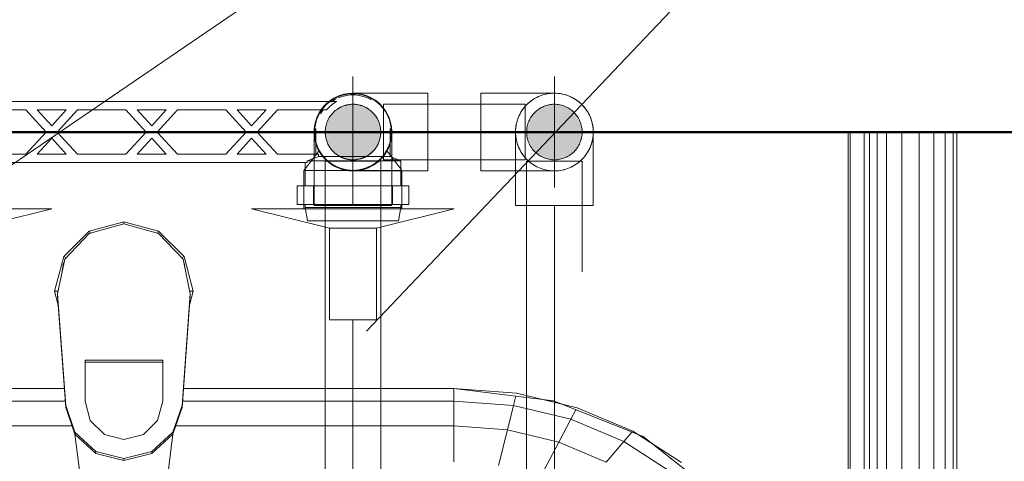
# Model space of a CAD drawing. Header units: millimetres. Extents: x -15837 to 20337, y 4737 to 43412.
# Tile 82 of 85: x 17056 to 17411, y 42457 to 42616. Entities that reach past the tile are written whole.
import ezdxf

# ---------------------------------------------------------------- set-up
doc = ezdxf.new("R2010")
doc.units = ezdxf.units.MM
for name, pattern in [('ADSK_Осевая', [700, 500, -100, 0, -100]), ('ADSK_Скрыто', [300, 150, -150]), ('ADSK_Штриховая_ш3 п1_5', [225, 150, -75])]:
    doc.linetypes.add(name, pattern=pattern)
for name, color, linetype, lineweight in [('A-DETL-____-HDLN', 90, 'ADSK_Скрыто', 9), ('A-DETL-____-MBND', 5, 'ADSK_Штриховая_ш3 п1_5', 20), ('A-WALL-____-MCUT', 113, 'Continuous', 50), ('A-WALL-____-OTLN', 113, 'Continuous', 20), ('M-EQPM-____-OTLN', 50, 'Continuous', 20), ('P-PIPE-____-CNTR', 3, 'ADSK_Осевая', 20), ('P-PIPE-____-IDEN', 2, 'Continuous', 20), ('P-PIPE-____-OTLN', 3, 'Continuous', 20)]:
    doc.layers.add(name, color=color, linetype=linetype, lineweight=lineweight)

# ---------------------------------------------------------------- blocks, each defined once
blk = doc.blocks.new('Прямая форма - 83 new-608910-В_Этаж 03_Водопровод')
at = {"layer": 'M-EQPM-____-OTLN', "color": 253}
for p, q in [((260.84, -183.27), (260.84, 0)), ((260.87, 0), (260.87, -183.24)), ((261.6, -183.27), (261.6, 0)), ((266.64, -183.27), (266.64, 0)), ((268.48, -183.27), (268.48, 0)), ((271.3, -183.27), (271.3, 0)), ((274.68, -183.27), (274.68, 0)), ((280.15, -183.27), (280.15, 0)), ((286.45, -183.27), (286.45, 0)), ((291.73, -183.27), (291.73, 0)), ((295.82, -183.27), (295.82, 0)), ((298.6, -183.27), (298.6, 0)), ((299.99, -183.27), (299.99, 0)), ((-12.5, -35.67), (0, -32.32)), ((0, -33.04), (-12.47, -36.48)), ((12.5, -35.67), (0, -32.32)), ((0, -32.32), (0, -33.04)), ((12.47, -36.48), (0, -33.04)), ((-21.65, -44.82), (-12.5, -35.67)), ((-12.47, -36.48), (-21.3, -45.79)), ((-12.5, -35.67), (-12.03, -36.48)), ((12.03, -36.48), (12.5, -35.67)), ((12.47, -36.48), (21.3, -45.8)), ((12.5, -35.67), (21.65, -44.82)), ((-25, -57.32), (-21.65, -44.82)), ((-21.3, -45.79), (-23.89, -58.26)), ((-20.82, -45.3), (-21.65, -44.82)), ((20.82, -45.3), (21.65, -44.82)), ((21.3, -45.8), (23.89, -58.26)), ((21.65, -44.82), (25, -57.32)), ((-21.73, -47.12), (-22.2, -50.13)), ((22.2, -50.13), (21.73, -47.12)), ((-23.65, -62.37), (-25, -57.32)), ((-23.7, -57.32), (-25, -57.32)), ((-23.89, -58.26), (-20.95, -98.41)), ((-23.89, -58.26), (-23.89, -59.01)), ((-20.95, -99.15), (-23.89, -59.01)), ((20.95, -98.41), (23.89, -58.26)), ((23.89, -59.01), (20.95, -99.15)), ((25, -57.32), (23.65, -62.37)), ((23.7, -57.32), (25, -57.32)), ((23.89, -58.26), (23.89, -59.01)), ((-14, -96.93), (-14, -82.11)), ((-14, -82.11), (14, -82.11)), ((14, -82.86), (-14, -82.86)), ((14, -82.11), (14, -96.93)), ((-21.4, -92.28), (-118.83, -92.28)), ((-118.83, -92.32), (-21.39, -92.32)), ((21.39, -92.32), (118.83, -92.32)), ((118.83, -92.28), (21.4, -92.28)), ((154.66, -96.74), (118.83, -92.28)), ((118.83, -92.32), (141.45, -94.07)), ((118.83, -96.84), (118.83, -92.32)), ((118.83, -92.32), (118.83, -96.84)), ((140.32, -98.51), (141.2, -95.06)), ((141.45, -94.07), (163.2, -99.24)), ((-21.06, -96.84), (-118.83, -96.84)), ((-20.95, -98.41), (-17.66, -108.08)), ((-20.95, -98.41), (-20.95, -99.15)), ((-17.66, -108.83), (-20.95, -99.15)), ((-12.12, -103.8), (-14, -96.93)), ((14, -96.93), (12.12, -103.8)), ((17.66, -108.08), (20.95, -98.41)), ((20.95, -99.15), (17.66, -108.83)), ((20.95, -98.41), (20.95, -99.15)), ((118.83, -96.84), (21.06, -96.84)), ((140.32, -98.51), (118.83, -96.84)), ((118.83, -105.76), (118.83, -96.84)), ((118.83, -96.84), (118.83, -105.76)), ((138.11, -107.25), (140.32, -98.51)), ((160.99, -103.42), (140.32, -98.51)), ((157.58, -97.91), (150.5, -96.22)), ((186.98, -109.66), (154.66, -96.74)), ((163.2, -99.24), (183.25, -107.65)), ((160.99, -103.42), (162.8, -99.99)), ((-18.71, -105.76), (-118.83, -105.76)), ((-7, -108.84), (-12.12, -103.8)), ((12.12, -103.8), (7, -108.84)), ((118.83, -105.76), (18.71, -105.76)), ((138.11, -107.25), (118.83, -105.76)), ((118.83, -118.79), (118.83, -105.76)), ((118.83, -105.76), (118.83, -118.79)), ((156.64, -111.66), (160.99, -103.42)), ((180.04, -111.41), (160.99, -103.42)), ((-17.66, -108.08), (-10.06, -115.03)), ((-17.66, -108.08), (-17.66, -108.83)), ((-10.06, -115.78), (-17.66, -108.83)), ((-17.64, -108.83), (-10.91, -161.71)), ((0, -110.68), (-7, -108.84)), ((7, -108.84), (0, -110.68)), ((10.06, -115.03), (17.66, -108.08)), ((17.66, -108.83), (10.06, -115.78)), ((10.91, -161.71), (17.64, -108.83)), ((17.66, -108.08), (17.66, -108.83)), ((134.86, -120.03), (138.11, -107.25)), ((156.64, -111.66), (138.11, -107.25)), ((180.04, -111.41), (182.92, -108.03)), ((183.25, -107.65), (200.82, -118.96)), ((189.8, -111.86), (185.36, -109.01)), ((212.64, -129.78), (186.98, -109.66)), ((150.29, -123.7), (156.64, -111.66)), ((173.73, -118.82), (156.64, -111.66)), ((173.73, -118.82), (180.04, -111.41)), ((196.74, -122.16), (180.04, -111.41)), ((-10.06, -115.03), (0, -117.56)), ((-10.06, -115.03), (-10.06, -115.78)), ((0, -118.3), (-10.06, -115.78)), ((0, -117.56), (10.06, -115.03)), ((10.06, -115.78), (0, -118.3)), ((10.06, -115.03), (10.06, -115.78)), ((0, -117.56), (0, -118.3))]:
    blk.add_line(p, q, dxfattribs=at)
blk = doc.blocks.new('Прямая форма - FU - 054-611910-В_Этаж 03_Водопровод')
blk.add_blockref('Прямая форма - 83 new-608910-В_Этаж 03_Водопровод', (0, 0))
blk = doc.blocks.new('Прямая форма - 83 new-612000-В_Этаж 03_Водопровод')
at = {"layer": 'A-WALL-____-MCUT', "color": 9}
blk.add_line((7550, -200), (9000, -200), dxfattribs=at)
blk = doc.blocks.new('Прямая форма - SW - 005-612001-В_Этаж 03_Водопровод')
blk.add_blockref('Прямая форма - 83 new-612000-В_Этаж 03_Водопровод', (0, 0))
blk = doc.blocks.new('83 new_ifc_RVT-1-В_Этаж 03_Водопровод')
at = {"layer": 'A-WALL-____-OTLN', "color": 253, "lineweight": 20}
blk.add_blockref('Прямая форма - SW - 005-612001-В_Этаж 03_Водопровод', (20910.28, 42775.83), dxfattribs=at)
at = {"layer": 'M-EQPM-____-OTLN', "color": 253, "lineweight": 20}
blk.add_blockref('Прямая форма - FU - 054-611910-В_Этаж 03_Водопровод', (29332.74, 42575.83), dxfattribs=at)
blk = doc.blocks.new('VTp_724_0 Водорозетка двойная - VTp_724_0-V41-В_Этаж 03_Водопровод')
at = {"layer": 'A-DETL-____-HDLN'}
for p, q in [((-67.82, 8.8), (-77.18, 8.8)), ((77.19, 8.8), (67.82, 8.8))]:
    blk.add_line(p, q, dxfattribs=at)
at = {"layer": 'M-EQPM-____-OTLN'}
for p, q in [((-88.85, 32), (-89.75, 27.2)), ((-56.15, 32), (-88.85, 32)), ((-55.25, 27.2), (-56.15, 32)), ((56.15, 32), (55.25, 27.2)), ((88.85, 32), (56.15, 32)), ((89.75, 27.2), (88.85, 32)), ((-92.58, 26.1), (-86.7, 26.1)), ((-92.58, 19.4), (-92.58, 26.1)), ((-89.75, 27.2), (-89.75, 26.1)), ((-55.25, 27.2), (-89.75, 27.2)), ((-86.7, 26.1), (-72.5, 26.1)), ((-86.7, 19.4), (-86.7, 26.1)), ((-72.5, 26.1), (-58.3, 26.1)), ((-72.5, 19.4), (-72.5, 26.1)), ((-58.3, 26.1), (-52.42, 26.1)), ((-58.3, 26.1), (-58.3, 19.4)), ((-55.25, 26.1), (-55.25, 27.2)), ((-52.42, 19.4), (-52.42, 26.1)), ((52.42, 26.1), (58.3, 26.1)), ((52.42, 19.4), (52.42, 26.1)), ((55.25, 27.2), (55.25, 26.1)), ((89.75, 27.2), (55.25, 27.2)), ((58.3, 26.1), (72.5, 26.1)), ((58.3, 19.4), (58.3, 26.1)), ((72.5, 26.1), (86.7, 26.1)), ((72.5, 19.4), (72.5, 26.1)), ((86.7, 26.1), (92.58, 26.1)), ((86.7, 26.1), (86.7, 19.4)), ((89.75, 26.1), (89.75, 27.2)), ((92.58, 19.4), (92.58, 26.1)), ((-86.7, 19.4), (-92.58, 19.4)), ((-89.75, 19.4), (-89.75, 10.4)), ((-72.5, 19.4), (-86.7, 19.4)), ((-58.3, 19.4), (-72.5, 19.4)), ((-52.42, 19.4), (-58.3, 19.4)), ((-55.25, 11), (-55.25, 19.4)), ((58.3, 19.4), (52.42, 19.4)), ((55.25, 19.4), (55.25, 11)), ((72.5, 19.4), (58.3, 19.4)), ((86.7, 19.4), (72.5, 19.4)), ((92.58, 19.4), (86.7, 19.4)), ((89.75, 10.4), (89.75, 19.4)), ((55.99, 11), (-55.99, 11)), ((-55.99, 11), (-55.99, 10.4)), ((55.99, 10.4), (55.99, 11)), ((-89.75, 10.4), (-85.9, 8.8)), ((-55.99, 10.4), (-89.75, 10.4)), ((-85.9, 8.8), (-85.9, 0)), ((-85.32, 8.8), (-85.9, 8.8)), ((-77.23, 8.8), (-85.11, 8.8)), ((-60.07, 8.8), (-67.77, 8.8)), ((-60.07, 8.8), (-60.07, 8)), ((-60.07, 8), (-45.3, 8)), ((-59.1, 0), (-59.1, 8)), ((-45.3, 8), (-38.02, 0)), ((-36, 2.23), (-41.25, 8)), ((-41.25, 8), (-30.75, 8)), ((-30.75, 8), (-36, 2.23)), ((-33.98, 0), (-26.7, 8)), ((-26.7, 8), (-9.3, 8)), ((-9.3, 8), (-2.02, 0)), ((0, 2.23), (-5.25, 8)), ((-5.25, 8), (5.25, 8)), ((5.25, 8), (0, 2.23)), ((2.02, 0), (9.3, 8)), ((9.3, 8), (26.7, 8)), ((26.7, 8), (33.98, 0)), ((30.75, 8), (41.25, 8)), ((36, 2.23), (30.75, 8)), ((41.25, 8), (36, 2.23)), ((38.02, 0), (45.3, 8)), ((45.3, 8), (60.07, 8)), ((89.75, 10.4), (55.99, 10.4)), ((59.1, 8), (59.1, 0)), ((67.77, 8.8), (60.07, 8.8)), ((60.07, 8), (60.07, 8.8)), ((85.9, 8.8), (77.23, 8.8)), ((85.9, 8.8), (89.75, 10.4)), ((85.9, 0), (85.9, 8.8)), ((-38.02, 0), (-45.3, -8)), ((-41.25, -8), (-36, -2.23)), ((-36, -2.23), (-30.75, -8)), ((-26.7, -8), (-33.98, 0)), ((-2.02, 0), (-9.3, -8)), ((-5.25, -8), (0, -2.23)), ((0, -2.23), (5.25, -8)), ((9.3, -8), (2.02, 0)), ((33.98, 0), (26.7, -8)), ((30.75, -8), (36, -2.23)), ((36, -2.23), (41.25, -8)), ((45.3, -8), (38.02, 0)), ((-45.3, -8), (-62.98, -8)), ((-30.75, -8), (-41.25, -8)), ((-9.3, -8), (-26.7, -8)), ((5.25, -8), (-5.25, -8)), ((26.7, -8), (9.3, -8)), ((41.25, -8), (30.75, -8)), ((62.98, -8), (45.3, -8)), ((-66.71, -11), (66.71, -11))]:
    blk.add_line(p, q, dxfattribs=at)
for centre, radius, start, end in [((-212.07, 402.15), 421.7, 291.1285, 291.7236), ((212.07, 402.15), 421.7, 248.2764, 248.8715), ((-72.5, 0), 13.4, 180, 185.6994), ((-72.5, 0), 13.4, 354.3006, 0), ((-72.5, 0), 13.4, 354.3225, 360), ((72.5, 0), 13.4, 180, 185.6994), ((72.5, 0), 13.4, 180, 185.6775), ((72.5, 0), 13.4, 354.3006, 0), ((-72.5, 0), 13.4, 323.0818, 328.7777), ((-72.5, 0), 13.4, 323.3436, 330.7909), ((72.5, 0), 13.4, 209.2091, 216.6564), ((72.5, 0), 13.4, 211.2223, 216.9182), ((-72.5, 0), 13.4, 322.9736, 327.3258), ((72.5, 0), 13.4, 212.6742, 217.0264), ((-72.5, 0), 13.4, 240, 293.6489), ((-72.5, 0), 13.4, 296.8936, 306.3065), ((72.5, 0), 13.4, 233.6935, 243.1064), ((72.5, 0), 13.4, 246.3511, 288.109)]:
    blk.add_arc(centre, radius, start, end, dxfattribs=at)
for points in [[(-62.98, -8), (-63.51, -8.62), (-64.66, -9.75), (-65.99, -10.62), (-66.71, -11)], [(66.71, -11), (65.99, -10.62), (64.66, -9.75), (63.51, -8.62), (62.98, -8)]]:
    blk.add_open_spline(points, degree=3, dxfattribs=at)
blk = doc.blocks.new('PP-R Вентиль с хромированной рукояткой Белый - PP-R Вентиль с хромированной рукояткой Белый-V64-В_Этаж 03_Водопровод')
at = {"layer": 'A-DETL-____-HDLN', "color": 140}
for p, q in [((29403.1, 42569.17), (29400.92, 42566.35)), ((29428.59, 42567.6), (29427.37, 42569.17)), ((29429.15, 42566.87), (29428.69, 42567.47)), ((29400.81, 42566.2), (29398.04, 42562.61)), ((29432.44, 42562.61), (29429.27, 42566.71)), ((29397.94, 42562.48), (29397.59, 42562.03)), ((29415.24, 42562.03), (29397.85, 42562.03)), ((29432.89, 42562.03), (29415.24, 42562.03)), ((29432.89, 42562.03), (29432.54, 42562.48)), ((29432.89, 42561.88), (29432.89, 42562.03)), ((29397.59, 42556.38), (29397.59, 42549.78)), ((29432.89, 42549.78), (29432.89, 42556.38)), ((29432.46, 42548.23), (29398.11, 42548.23))]:
    blk.add_line(p, q, dxfattribs=at)
for radius, start, end in [(13.8, 97.3449, 120.6209), (13.8, 90, 95.7116), (13.8, 84.2884, 90), (13.8, 45, 82.6551), (13.8, 135, 173.7005), (10, 0, 180), (13.8, 121.7256, 135), (13.8, 6.2995, 45), (13.8, 174.744, 180), (13.8, 180, 183.901), (13.8, 185.0056, 225), (10, 180, 0), (13.8, 308.3473, 354.9944), (13.8, 0, 5.7116), (13.8, 356.099, 0), (13.8, 225, 231.6583), (13.8, 232.6352, 307.3592)]:
    blk.add_arc((29415.24, 42575.83), radius, start, end, dxfattribs=at)
for points, knots in [([(29403.26, 42568.97), (29403.22, 42569.04), (29403.17, 42569.14), (29403.14, 42569.2), (29403.17, 42569.14), (29403.28, 42568.94), (29403.54, 42568.5), (29403.94, 42567.89), (29404.42, 42567.24), (29405.03, 42566.51), (29405.82, 42565.73), (29406.37, 42565.24), (29406.86, 42564.86), (29407.38, 42564.48), (29408.08, 42564.01), (29408.87, 42563.58), (29409.55, 42563.25), (29410.09, 42563.02), (29410.65, 42562.81), (29411.43, 42562.56), (29412.88, 42562.18), (29414.27, 42562.03), (29415.24, 42562.03)], [0.4444444, 0.4444444, 0.4444444, 0.4444444, 0.4722222, 0.5, 0.5277778, 0.5555556, 0.6111111, 0.6388889, 0.6666667, 0.7222222, 0.75, 0.7777778, 0.7916667, 0.8055556, 0.8333333, 0.8611111, 0.875, 0.8888889, 0.9027778, 0.9166667, 0.9444444, 1, 1, 1, 1]), ([(29415.24, 42562.03), (29416.21, 42562.03), (29417.59, 42562.18), (29419.04, 42562.56), (29419.83, 42562.81), (29420.39, 42563.02), (29420.92, 42563.25), (29421.6, 42563.58), (29422.39, 42564.01), (29423.09, 42564.48), (29423.61, 42564.86), (29424.1, 42565.24), (29424.66, 42565.73), (29425.44, 42566.51), (29426.05, 42567.24), (29426.53, 42567.89), (29426.93, 42568.5), (29427.2, 42568.94), (29427.31, 42569.14), (29427.34, 42569.2), (29427.31, 42569.14), (29427.25, 42569.04), (29427.21, 42568.97)], [0, 0, 0, 0, 0.0555556, 0.0833333, 0.0972222, 0.1111111, 0.125, 0.1388889, 0.1666667, 0.1944444, 0.2083333, 0.2222222, 0.25, 0.2777778, 0.3333333, 0.3611111, 0.3888889, 0.4444444, 0.4722222, 0.5, 0.5277778, 0.5555556, 0.5555556, 0.5555556, 0.5555556]), ([(29412.48, 42562.31), (29412.05, 42562.4), (29411.43, 42562.56), (29410.64, 42562.81), (29410.27, 42562.95), (29410.09, 42563.03)], [0.05555556, 0.05555556, 0.05555556, 0.05555556, 0.08333333, 0.09722222, 0.11111111, 0.11111111, 0.11111111, 0.11111111]), ([(29420.39, 42563.03), (29420.2, 42562.95), (29419.83, 42562.81), (29419.05, 42562.56), (29418.42, 42562.4), (29417.99, 42562.31)], [0.88888889, 0.88888889, 0.88888889, 0.88888889, 0.90277778, 0.91666667, 0.94444444, 0.94444444, 0.94444444, 0.94444444])]:
    blk.add_open_spline(points, degree=3, knots=knots, dxfattribs=at)
at = {"layer": 'P-PIPE-____-OTLN', "color": 150}
for p, q in [((29397.59, 42562.03), (29397.59, 42556.43)), ((29397.85, 42562.03), (29397.59, 42562.03)), ((29432.89, 42556.43), (29432.89, 42561.83)), ((29397.59, 42549.73), (29397.59, 42548.23)), ((29432.89, 42548.23), (29432.89, 42549.73)), ((29378.74, 42548.23), (29406.74, 42541.23)), ((29398.06, 42548.23), (29378.74, 42548.23)), ((29423.74, 42541.23), (29451.74, 42548.23)), ((29451.74, 42548.23), (29432.5, 42548.23)), ((29406.74, 42541.23), (29406.74, 42508.23)), ((29423.74, 42541.23), (29406.74, 42541.23)), ((29423.74, 42508.23), (29423.74, 42541.23)), ((29406.74, 42508.23), (29423.74, 42508.23))]:
    blk.add_line(p, q, dxfattribs=at)
blk = doc.blocks.new('PP-R Вентиль с хромированной рукояткой Белый - PP-R Вентиль с хромированной рукояткой Белый-V65-В_Этаж 03_Водопровод')
at = {"layer": 'A-DETL-____-HDLN', "color": 210}
for p, q in [((29256.79, 42567.47), (29256.33, 42566.87)), ((29258.1, 42569.17), (29256.89, 42567.6)), ((29284.55, 42566.35), (29282.37, 42569.17)), ((29256.2, 42566.71), (29253.04, 42562.61)), ((29287.44, 42562.61), (29284.67, 42566.2)), ((29252.94, 42562.48), (29252.59, 42562.03)), ((29252.59, 42562.03), (29252.59, 42561.88)), ((29270.24, 42562.03), (29252.59, 42562.03)), ((29287.62, 42562.03), (29270.24, 42562.03)), ((29287.89, 42562.03), (29287.54, 42562.48)), ((29252.59, 42556.38), (29252.59, 42549.78)), ((29287.89, 42549.78), (29287.89, 42556.38)), ((29287.46, 42548.23), (29253.11, 42548.23))]:
    blk.add_line(p, q, dxfattribs=at)
for radius, start, end in [(13.8, 97.3449, 135), (13.8, 90, 95.7116), (13.8, 84.2884, 90), (13.8, 59.3791, 82.6551), (13.8, 135, 173.7005), (10, 0, 180), (13.8, 45, 58.2744), (13.8, 6.2995, 45), (13.8, 174.2884, 180), (13.8, 180, 183.901), (13.8, 185.0056, 225), (10, 180, 0), (13.8, 308.3417, 354.9944), (13.8, 0, 5.256), (13.8, 356.099, 0), (13.8, 225, 231.6527), (13.8, 232.6408, 307.3648)]:
    blk.add_arc((29270.24, 42575.83), radius, start, end, dxfattribs=at)
for points, knots in [([(29258.26, 42568.97), (29258.22, 42569.04), (29258.17, 42569.14), (29258.14, 42569.2), (29258.17, 42569.14), (29258.28, 42568.94), (29258.54, 42568.5), (29258.94, 42567.89), (29259.42, 42567.24), (29260.03, 42566.51), (29260.82, 42565.73), (29261.37, 42565.24), (29261.86, 42564.86), (29262.38, 42564.48), (29263.08, 42564.01), (29263.87, 42563.58), (29264.55, 42563.25), (29265.09, 42563.02), (29265.65, 42562.81), (29266.43, 42562.56), (29267.88, 42562.18), (29269.27, 42562.03), (29270.24, 42562.03)], [0.4444444, 0.4444444, 0.4444444, 0.4444444, 0.4722222, 0.5, 0.5277778, 0.5555556, 0.6111111, 0.6388889, 0.6666667, 0.7222222, 0.75, 0.7777778, 0.7916667, 0.8055556, 0.8333333, 0.8611111, 0.875, 0.8888889, 0.9027778, 0.9166667, 0.9444444, 1, 1, 1, 1]), ([(29270.24, 42562.03), (29271.21, 42562.03), (29272.59, 42562.18), (29274.04, 42562.56), (29274.83, 42562.81), (29275.39, 42563.02), (29275.92, 42563.25), (29276.6, 42563.58), (29277.39, 42564.01), (29278.09, 42564.48), (29278.61, 42564.86), (29279.1, 42565.24), (29279.66, 42565.73), (29280.44, 42566.51), (29281.05, 42567.24), (29281.53, 42567.89), (29281.93, 42568.5), (29282.2, 42568.94), (29282.31, 42569.14), (29282.34, 42569.2), (29282.31, 42569.14), (29282.25, 42569.04), (29282.21, 42568.97)], [0, 0, 0, 0, 0.0555556, 0.0833333, 0.0972222, 0.1111111, 0.125, 0.1388889, 0.1666667, 0.1944444, 0.2083333, 0.2222222, 0.25, 0.2777778, 0.3333333, 0.3611111, 0.3888889, 0.4444444, 0.4722222, 0.5, 0.5277778, 0.5555556, 0.5555556, 0.5555556, 0.5555556]), ([(29267.48, 42562.31), (29267.05, 42562.4), (29266.43, 42562.56), (29265.64, 42562.81), (29265.27, 42562.95), (29265.09, 42563.03)], [0.05555556, 0.05555556, 0.05555556, 0.05555556, 0.08333333, 0.09722222, 0.11111111, 0.11111111, 0.11111111, 0.11111111]), ([(29275.39, 42563.03), (29275.2, 42562.95), (29274.83, 42562.81), (29274.1, 42562.57), (29273.54, 42562.43), (29273.17, 42562.35)], [0.88888889, 0.88888889, 0.88888889, 0.88888889, 0.90277778, 0.91666667, 0.94054, 0.94054, 0.94054, 0.94054])]:
    blk.add_open_spline(points, degree=3, knots=knots, dxfattribs=at)
at = {"layer": 'P-PIPE-____-OTLN', "color": 220}
for p, q in [((29252.59, 42561.83), (29252.59, 42556.43)), ((29287.89, 42562.03), (29287.62, 42562.03)), ((29287.89, 42556.43), (29287.89, 42562.03)), ((29252.59, 42549.73), (29252.59, 42548.23)), ((29287.89, 42548.23), (29287.89, 42549.73)), ((29233.74, 42548.23), (29261.74, 42541.23)), ((29253.06, 42548.23), (29233.74, 42548.23)), ((29278.74, 42541.23), (29306.74, 42548.23)), ((29306.74, 42548.23), (29287.5, 42548.23)), ((29261.74, 42541.23), (29261.74, 42508.23)), ((29278.74, 42541.23), (29261.74, 42541.23)), ((29278.74, 42508.23), (29278.74, 42541.23)), ((29261.74, 42508.23), (29278.74, 42508.23))]:
    blk.add_line(p, q, dxfattribs=at)
blk = doc.blocks.new('ADSK_Полипропилен_Отвод - Универсальный-V66-В_Этаж 03_Водопровод')
at = {"layer": 'A-DETL-____-HDLN', "color": 140}
blk.add_line((29473.78, 42575.83), (29473.78, 42561.98), dxfattribs=at)
at = {"layer": 'A-DETL-____-HDLN', "color": 140, "flags": 128}
for points in [[(29481.68, 42588.43), (29482.19, 42588.67), (29482.71, 42588.88), (29483.23, 42589.07)], [(29485.4, 42589.63), (29485.95, 42589.71), (29486.51, 42589.77)], [(29478.44, 42586.26), (29478.86, 42586.62), (29479.3, 42586.97), (29479.75, 42587.3)], [(29474.49, 42580.23), (29474.68, 42580.76), (29474.89, 42581.28), (29475.11, 42581.79)], [(29476.23, 42583.74), (29476.55, 42584.19), (29476.89, 42584.63), (29477.25, 42585.06)], [(29473.82, 42576.95), (29473.88, 42577.51), (29473.96, 42578.06), (29474.06, 42578.61)], [(29501.55, 42578.36), (29501.64, 42577.81), (29501.71, 42577.25), (29501.75, 42576.69)]]:
    blk.add_lwpolyline(points, dxfattribs=at)
at = {"layer": 'A-DETL-____-HDLN', "color": 140}
for radius, start, end in [(14, 91.5599, 268.4401), (10, 0, 180), (14, 0, 10.6531), (10, 180, 0)]:
    blk.add_arc((29487.78, 42575.83), radius, start, end, dxfattribs=at)
for points in [[(29473.78, 42575.83), (29473.78, 42574.94), (29473.87, 42574.03), (29474.04, 42573.14)], [(29476.19, 42567.98), (29476.32, 42567.78), (29476.61, 42567.38), (29477.08, 42566.79), (29477.59, 42566.22), (29477.96, 42565.85), (29478.15, 42565.67)]]:
    blk.add_open_spline(points, degree=3, dxfattribs=at)
blk.add_open_spline([(29474.42, 42571.63), (29474.54, 42571.25), (29474.81, 42570.51), (29475.15, 42569.78), (29475.33, 42569.43)], degree=3, knots=[0.2241092, 0.2241092, 0.2241092, 0.2241092, 0.2857143, 0.3456864, 0.3456864, 0.3456864, 0.3456864], dxfattribs=at)
at = {"layer": 'A-DETL-____-MBND', "color": 150}
for p, q in [((29501.78, 42549.33), (29501.78, 42575.83)), ((29473.78, 42561.93), (29473.78, 42549.33)), ((29473.78, 42549.33), (29487.78, 42549.33)), ((29487.78, 42549.33), (29501.78, 42549.33))]:
    blk.add_line(p, q, dxfattribs=at)
at = {"layer": 'A-DETL-____-MBND', "color": 150, "flags": 128}
for points in [[(29488.75, 42589.8), (29489.31, 42589.75), (29489.86, 42589.68), (29490.41, 42589.58)], [(29492.57, 42588.99), (29493.09, 42588.78), (29493.61, 42588.56), (29494.11, 42588.32)], [(29495.56, 42587.47), (29496.02, 42587.15), (29496.47, 42586.81), (29496.9, 42586.46)], [(29498.47, 42584.87), (29498.83, 42584.43), (29499.16, 42583.98), (29499.48, 42583.52)], [(29500.32, 42582.07), (29500.55, 42581.56), (29500.77, 42581.04), (29500.97, 42580.52)]]:
    blk.add_lwpolyline(points, dxfattribs=at)
at = {"layer": 'A-DETL-____-MBND', "color": 150}
for start, end in [(10.8567, 90), (270, 0)]:
    blk.add_arc((29487.78, 42575.83), 14, start, end, dxfattribs=at)
blk.add_open_spline([(29501.52, 42573.14), (29501.69, 42574.03), (29501.78, 42574.94), (29501.78, 42575.83)], degree=3, dxfattribs=at)
for points, knots in [([(29500.34, 42569.65), (29500.48, 42569.93), (29500.78, 42570.59), (29501.02, 42571.25), (29501.14, 42571.63)], [0.6667072, 0.6667072, 0.6667072, 0.6667072, 0.7142857, 0.7758908, 0.7758908, 0.7758908, 0.7758908]), ([(29497.41, 42565.67), (29497.6, 42565.85), (29497.97, 42566.22), (29498.65, 42566.98), (29499.1, 42567.58), (29499.37, 42567.98)], [0.4285714, 0.4285714, 0.4285714, 0.4285714, 0.4642857, 0.5, 0.5714286, 0.5714286, 0.5714286, 0.5714286])]:
    blk.add_open_spline(points, degree=3, knots=knots, dxfattribs=at)
blk = doc.blocks.new('ADSK_Полипропилен_Отвод - Универсальный-V67-В_Этаж 03_Водопровод')
at = {"layer": 'A-DETL-____-HDLN', "color": 140}
for p, q in [((29406.64, 42586.88), (29406.76, 42586.97)), ((29401.24, 42575.83), (29401.24, 42549.33)), ((29429.24, 42549.33), (29429.24, 42575.45)), ((29401.24, 42549.33), (29415.24, 42549.33)), ((29415.24, 42549.33), (29429.24, 42549.33))]:
    blk.add_line(p, q, dxfattribs=at)
at = {"layer": 'A-DETL-____-HDLN', "color": 140, "flags": 128}
for points in [[(29416.2, 42589.8), (29416.76, 42589.75), (29417.32, 42589.68), (29417.87, 42589.58)], [(29420.03, 42588.99), (29420.55, 42588.78), (29421.06, 42588.56), (29421.57, 42588.32)], [(29405.89, 42586.26), (29406.32, 42586.62), (29406.52, 42586.78)], [(29423.02, 42587.47), (29423.48, 42587.15), (29423.92, 42586.81), (29424.35, 42586.46)], [(29401.95, 42580.23), (29402.13, 42580.76), (29402.34, 42581.28), (29402.57, 42581.79)], [(29403.68, 42583.74), (29404.01, 42584.19), (29404.35, 42584.63), (29404.71, 42585.06)], [(29425.93, 42584.87), (29426.28, 42584.43), (29426.62, 42583.98), (29426.93, 42583.52)], [(29427.77, 42582.07), (29428.01, 42581.56), (29428.23, 42581.04), (29428.43, 42580.52)], [(29401.28, 42576.95), (29401.34, 42577.51), (29401.42, 42578.06), (29401.52, 42578.61)], [(29429.01, 42578.36), (29429.1, 42577.81), (29429.16, 42577.25), (29429.21, 42576.69)]]:
    blk.add_lwpolyline(points, dxfattribs=at)
at = {"layer": 'A-DETL-____-HDLN', "color": 140}
for radius, start, end in [(14, 127.9149, 195), (10, 0, 180), (10, 180, 240), (10, 300, 0), (14, 195, 195.7867), (14, 196.8508, 210), (14, 270, 343.1492), (14, 344.2133, 345), (14, 210, 270), (10, 240, 241.3926), (10, 242.3683, 255), (10, 255, 285), (10, 285, 297.6353), (10, 298.5979, 300)]:
    blk.add_arc((29415.24, 42575.83), radius, start, end, dxfattribs=at)
for points in [[(29401.24, 42575.83), (29401.24, 42574.94), (29401.32, 42574.03), (29401.5, 42573.14)], [(29428.98, 42573.14), (29429.06, 42573.56), (29429.12, 42573.97), (29429.16, 42574.39)], [(29403.64, 42567.98), (29403.78, 42567.78), (29404.07, 42567.38), (29404.54, 42566.79), (29405.05, 42566.22), (29405.41, 42565.85), (29405.6, 42565.67)]]:
    blk.add_open_spline(points, degree=3, dxfattribs=at)
for points, knots in [([(29401.88, 42571.63), (29402, 42571.25), (29402.27, 42570.51), (29402.6, 42569.78), (29402.79, 42569.43)], [0.2241092, 0.2241092, 0.2241092, 0.2241092, 0.2857143, 0.3456864, 0.3456864, 0.3456864, 0.3456864]), ([(29427.69, 42569.43), (29427.87, 42569.78), (29428.21, 42570.51), (29428.47, 42571.25), (29428.59, 42571.63)], [0.6543136, 0.6543136, 0.6543136, 0.6543136, 0.7142857, 0.7758908, 0.7758908, 0.7758908, 0.7758908]), ([(29424.87, 42565.67), (29425.06, 42565.85), (29425.43, 42566.22), (29426.11, 42566.98), (29426.56, 42567.58), (29426.83, 42567.98)], [0.4285714, 0.4285714, 0.4285714, 0.4285714, 0.4642857, 0.5, 0.5714286, 0.5714286, 0.5714286, 0.5714286])]:
    blk.add_open_spline(points, degree=3, knots=knots, dxfattribs=at)
at = {"layer": 'A-DETL-____-MBND', "color": 150}
blk.add_line((29406.76, 42586.97), (29407.21, 42587.3), dxfattribs=at)
at = {"layer": 'A-DETL-____-MBND', "color": 150, "flags": 128}
for points in [[(29409.14, 42588.43), (29409.65, 42588.67), (29410.16, 42588.88), (29410.69, 42589.07)], [(29412.86, 42589.63), (29413.41, 42589.71), (29413.97, 42589.77)]]:
    blk.add_lwpolyline(points, dxfattribs=at)
blk = doc.blocks.new('ADSK_Полипропилен_Отвод - Универсальный-V75-В_Этаж 03_Водопровод')
at = {"layer": 'A-DETL-____-HDLN', "color": 140}
blk.add_line((29487.78, 42585.78), (29487.78, 42565.88), dxfattribs=at)
at = {"layer": 'P-PIPE-____-OTLN', "color": 150}
for p, q in [((29487.78, 42589.83), (29461.28, 42589.83)), ((29461.28, 42589.83), (29461.28, 42575.83)), ((29487.78, 42589.83), (29487.78, 42585.83)), ((29461.28, 42575.83), (29461.28, 42561.83)), ((29487.78, 42565.83), (29487.78, 42561.83)), ((29461.28, 42561.83), (29487.78, 42561.83))]:
    blk.add_line(p, q, dxfattribs=at)
for start, end in [(10.8567, 90), (270, 0)]:
    blk.add_arc((29487.78, 42575.83), 14, start, end, dxfattribs=at)

msp = doc.modelspace()

# ---------------------------------------------------------------- hatches: boundary and pattern name
at = {"layer": 'P-PIPE-____-OTLN'}
for points in [[(17176.26, 42565.83), (17178.85, 42566.17), (17181.26, 42567.17), (17183.65, 42569.17), (17184.92, 42570.83), (17185.92, 42573.24), (17186.09, 42577.15), (17185.92, 42578.42), (17184.92, 42580.83), (17183.33, 42582.9), (17181.26, 42584.49), (17178.65, 42585.52), (17176.26, 42585.83), (17173.67, 42585.49), (17171.26, 42584.49), (17169.19, 42582.9), (17167.6, 42580.83), (17166.43, 42577.15), (17166.26, 42575.83), (17166.6, 42573.24), (17168.32, 42569.89), (17169.19, 42568.76), (17171.26, 42567.17), (17173.67, 42566.17)], [(17176.26, 42565.83), (17178.85, 42566.17), (17181.26, 42567.17), (17183.65, 42569.17), (17184.92, 42570.83), (17185.92, 42573.24), (17186.09, 42577.15), (17185.92, 42578.42), (17184.92, 42580.83), (17183.33, 42582.9), (17181.26, 42584.49), (17178.65, 42585.52), (17176.26, 42585.83), (17173.67, 42585.49), (17171.26, 42584.49), (17169.19, 42582.9), (17167.6, 42580.83), (17166.43, 42577.15), (17166.26, 42575.83), (17166.6, 42573.24), (17168.32, 42569.89), (17169.19, 42568.76), (17171.26, 42567.17), (17173.67, 42566.17)], [(17248.8, 42565.83), (17251.39, 42566.17), (17253.8, 42567.17), (17255.88, 42568.76), (17257.46, 42570.83), (17258.46, 42573.24), (17258.63, 42577.15), (17258.46, 42578.42), (17257.46, 42580.83), (17255.88, 42582.9), (17253.8, 42584.49), (17251.39, 42585.49), (17248.8, 42585.83), (17246.22, 42585.49), (17243.8, 42584.49), (17241.73, 42582.9), (17240.14, 42580.83), (17238.98, 42577.15), (17238.8, 42575.83), (17239.15, 42573.24), (17240.64, 42570.19), (17241.73, 42568.76), (17243.8, 42567.17), (17246.22, 42566.17)]]:
    msp.add_hatch(color=256, dxfattribs=at).paths.add_polyline_path(points)

# ---------------------------------------------------------------- linework, layer by layer
at = {"layer": 'A-DETL-____-HDLN', "color": 140}
for p, q in [((17187.26, 42585.83), (17187.26, 42584.4)), ((17238.3, 42565.83), (17238.3, 42585.83)), ((17187.26, 42584.25), (17187.26, 42565.83)), ((17166.26, 42565.33), (17166.26, 42541.69)), ((17186.26, 42565.33), (17166.26, 42565.33)), ((17186.26, 42541.88), (17186.26, 42565.33)), ((17187.26, 42565.83), (17192.42, 42565.83)), ((17238.8, 42565.33), (17238.8, 42561.88)), ((17257.91, 42565.33), (17238.8, 42565.33)), ((17258.8, 42565.33), (17258.08, 42565.33)), ((17176.26, 42561.83), (17187.26, 42561.83)), ((17187.26, 42561.83), (17193.46, 42561.83))]:
    msp.add_line(p, q, dxfattribs=at)
for radius, start, end in [(14, 127.784, 180), (10, 0, 180), (10, 100.6714, 107.154), (10, 86.0254, 92.5745), (10, 71.4061, 76.0527), (10, 115.3623, 121.7286), (10, 56.8039, 63.3926), (10, 42.2133, 48.783), (10, 28.2311, 33.6161), (14, 180, 195), (10, 180, 240), (10, 300, 0), (14, 195, 195.7867), (14, 196.8508, 210), (14, 210, 343.1492), (10, 326.3839, 331.7689), (14, 344.2133, 345), (10, 296.6074, 303.1961), (10, 311.217, 317.7867), (10, 238.2714, 244.6377), (10, 240, 241.3926), (10, 242.3683, 255), (10, 252.846, 259.3286), (10, 255, 285), (10, 267.4255, 273.9746), (10, 283.9473, 288.5939), (10, 285, 297.6353), (10, 298.5979, 300)]:
    msp.add_arc((17176.26, 42575.83), radius, start, end, dxfattribs=at)
at = {"layer": 'A-DETL-____-MBND', "color": 150}
for p, q in [((17258.8, 42075.46), (17258.8, 42565.33)), ((17238.8, 42561.83), (17238.8, 42075.46)), ((17248.8, 42549.33), (17248.8, 42091.46)), ((17166.26, 42541.64), (17166.26, 42426.88)), ((17186.26, 42426.88), (17186.26, 42541.83)), ((17176.26, 42508.23), (17176.26, 42442.38))]:
    msp.add_line(p, q, dxfattribs=at)
at = {"layer": 'P-PIPE-____-CNTR', "color": 150}
for p, q in [((17176.26, 42555.83), (17176.26, 42595.83)), ((17176.26, 42555.83), (17176.26, 42595.83)), ((17176.26, 42555.83), (17176.26, 42595.83)), ((17248.8, 42555.83), (17248.8, 42595.83)), ((17156.26, 42575.83), (17196.26, 42575.83)), ((17156.26, 42575.83), (17196.26, 42575.83)), ((17156.26, 42575.83), (17196.26, 42575.83)), ((17222.3, 42575.83), (17203.26, 42575.83)), ((17228.8, 42575.83), (17268.8, 42575.83))]:
    msp.add_line(p, q, dxfattribs=at)
at = {"layer": 'P-PIPE-____-IDEN'}
for p in [(17031.26, 42548.93), (17181.11, 42504.1)]:
    msp.add_line(p, (17577.92, 42922.17), dxfattribs=at)
at = {"layer": 'P-PIPE-____-OTLN', "color": 150}
for p, q in [((17187.26, 42589.83), (17176.26, 42589.83)), ((17203.26, 42589.83), (17187.26, 42589.83)), ((17203.26, 42575.83), (17203.26, 42589.83)), ((17238.3, 42585.83), (17187.26, 42585.83)), ((17203.26, 42561.83), (17203.26, 42575.83)), ((17192.55, 42565.83), (17238.3, 42565.83)), ((17193.51, 42561.83), (17203.26, 42561.83))]:
    msp.add_line(p, q, dxfattribs=at)
for start, end in [(0, 127.5804), (345, 0)]:
    msp.add_arc((17176.26, 42575.83), 14, start, end, dxfattribs=at)

# ---------------------------------------------------------------- block references
at = {"lineweight": 9}
msp.add_blockref('83 new_ifc_RVT-1-В_Этаж 03_Водопровод', (-12238.98, 0), dxfattribs=at)
at = {"layer": 'A-DETL-____-HDLN', "color": 210}
msp.add_blockref('PP-R Вентиль с хромированной рукояткой Белый - PP-R Вентиль с хромированной рукояткой Белый-V65-В_Этаж 03_Водопровод', (-12238.98, 0), dxfattribs=at)
at = {"layer": 'A-DETL-____-HDLN', "rotation": 180}
msp.add_blockref('VTp_724_0 Водорозетка двойная - VTp_724_0-V41-В_Этаж 03_Водопровод', (17103.76, 42575.83), dxfattribs=at)
at = {"layer": 'A-DETL-____-HDLN', "color": 140}
for name in ['PP-R Вентиль с хромированной рукояткой Белый - PP-R Вентиль с хромированной рукояткой Белый-V64-В_Этаж 03_Водопровод', 'ADSK_Полипропилен_Отвод - Универсальный-V67-В_Этаж 03_Водопровод', 'ADSK_Полипропилен_Отвод - Универсальный-V75-В_Этаж 03_Водопровод', 'ADSK_Полипропилен_Отвод - Универсальный-V66-В_Этаж 03_Водопровод']:
    msp.add_blockref(name, (-12238.98, 0), dxfattribs=at)

doc.saveas('drawing.dxf')
